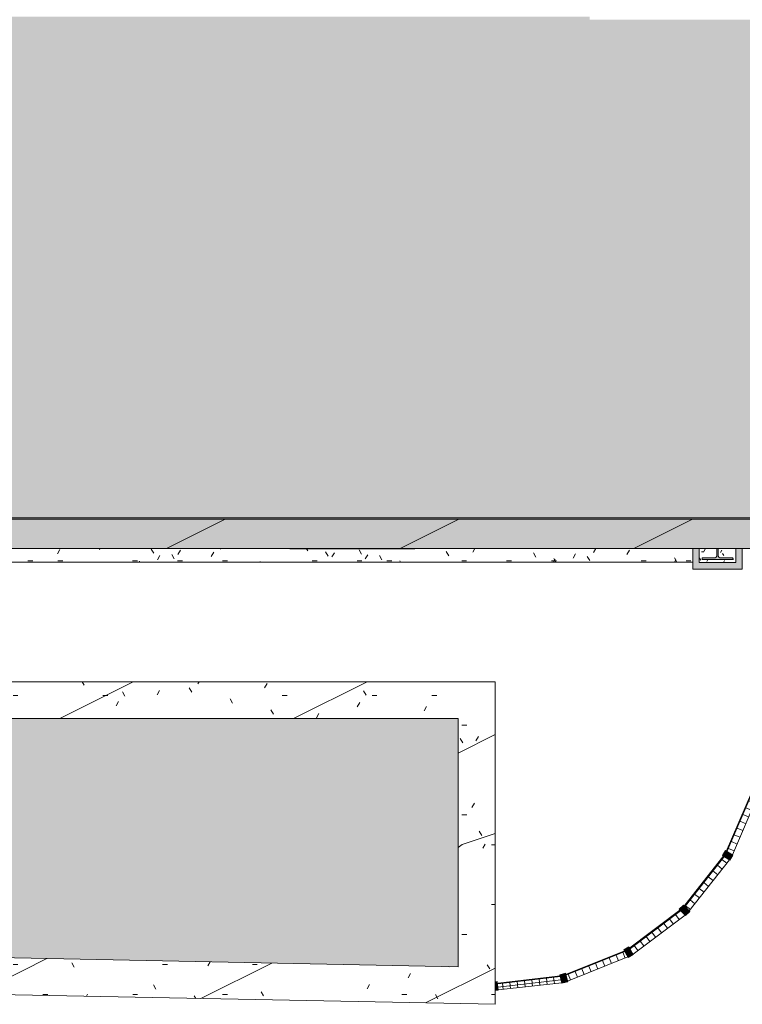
# Model space of a CAD drawing. Header units: millimetres. Extents: x 992 to 119315, y -26483 to 33271.
# Tile 25 of 110: x 108758 to 113666, y -26483 to -19792. Entities that reach past the tile are written whole.
import ezdxf

# ---------------------------------------------------------------- set-up
doc = ezdxf.new("R2010")
doc.units = ezdxf.units.MM
for name, color, linetype, lineweight in [('A-DETL-MBND', 5, 'Continuous', 9), ('A-DOOR', 31, 'Continuous', 9), ('A-GLAZ-CURT', 52, 'Continuous', 9), ('A-GLAZ-CWMG', 51, 'Continuous', 9), ('A-ROOF', 132, 'Continuous', 9), ('A-WALL', 113, 'Continuous', 18), ('S-COLS', 52, 'Continuous', 9)]:
    doc.layers.add(name, color=color, linetype=linetype, lineweight=lineweight)
pattern_1 = [(0, (0, 0), (812.8, 203.2), [33.528, -576.072, 33.528, -576.072, -3251.2]), (0, (0, 0), (812.8, 203.2), [-1219.2, 33.528, -1185.672, 33.528, -576.072, -1422.4]), (0, (0, 0), (812.8, 203.2), [-3048, 33.528, -372.872, 33.528, -982.472]), (120, (304.8, 101.6), (-582.3764, 602.3054), [33.528, -576.072, 33.528, -576.072, -3251.2]), (120, (304.8, 101.6), (-582.3764, 602.3054), [-1219.2, 33.528, -1185.672, 33.528, -576.072, -1422.4]), (120, (304.8, 101.6), (-582.3764, 602.3054), [-3048, 33.528, -372.872, 33.528, -982.472]), (240, (406.4, 508), (-230.4236, -805.5054), [33.528, -576.072, 33.528, -576.072, -3251.2]), (240, (406.4, 508), (-230.4236, -805.5054), [-1219.2, 33.528, -1185.672, 33.528, -576.072, -1422.4]), (240, (406.4, 508), (-230.4236, -805.5054), [-3048, 33.528, -372.872, 33.528, -982.472])]
pattern_2 = [(216.87, (635, 1587.5), (4762.4943, 3175.0085), [793.75, -7143.75]), (206.565, (1587.5, 1111.25), (-1587.501, -1587.499), [1774.88, -1774.88]), (198.435, (1587.5, 317.5), (-3174.9975, -1587.503), [1004.024, -4016.09])]
pattern_3 = [(180, (0, -609.6), (2e-14, 200), []), (90, (0, -609.6), (50, -3e-15), [])]
pattern_4 = [(0, (0, 508.74), (0, -141.42), []), (270, (0, 508.736), (-50, -3e-15), [])]

# ---------------------------------------------------------------- blocks, each defined once
blk = doc.blocks.new('HRT-ESQ_PORTA_VENEZIANA-1FL - 80x210cm_87x213cm-1FL-ALU-3_0cmFolha_Maçaneta 01 2-5969707-PLANTA DE CAIMENTO DE PISOS - COBERTURA')
at = {"layer": 'A-DETL-MBND', "lineweight": 5}
blk.add_hatch(color=251, dxfattribs=at).paths.add_polyline_path([(-345, -110), (505, -110), (505, -107.5), (-345, -107.5)])
at = {"layer": 'A-DETL-MBND', "color": 250, "lineweight": 5}
for p, q in [((-345, -110), (-345, -107.5)), ((505, -110), (-345, -110)), ((505, -107.5), (505, -110))]:
    blk.add_line(p, q, dxfattribs=at)
blk = doc.blocks.new('CHAPIM3 - CHAPIM-5004745-PLANTA DE CAIMENTO DE PISOS - COBERTURA')
at = {"layer": 'A-DETL-MBND', "lineweight": 5}
h = blk.add_hatch(dxfattribs=at)
h.set_pattern_fill('FP_14', color=71, style=0, pattern_type=2)
h.set_pattern_definition(pattern_1)
h.paths.add_polyline_path([(13551.6, -23385.6), (23557, -23385.6), (23557, -16744.6), (23012.7, -16744.6), (23012.7, 672.4), (28083, 672.4), (28083, 10566.9), (23689.9, 10566.9), (23689.9, 10366.9), (27883, 10366.9), (27883, 872.4), (22812.7, 872.4), (22812.7, -16944.6), (23357, -16944.6), (23357, -23185.6), (4077.8, -23185.6), (4077.8, -6525.6), (-2652, -6525.6), (-2652, 6792.9), (-2852, 6792.9), (-2852, -6725.6), (3877.8, -6725.6), (3877.8, -23385.6), (13431.8, -23385.6)])
h = blk.add_hatch(dxfattribs=at)
h.set_pattern_fill('FP_12', color=71, style=0, pattern_type=2)
h.set_pattern_definition(pattern_2)
h.paths.add_polyline_path([(13551.6, -23385.6), (23557, -23385.6), (23557, -16744.6), (23012.7, -16744.6), (23012.7, 672.4), (28083, 672.4), (28083, 10566.9), (23689.9, 10566.9), (23689.9, 10366.9), (27883, 10366.9), (27883, 872.4), (22812.7, 872.4), (22812.7, -16944.6), (23357, -16944.6), (23357, -23185.6), (4077.8, -23185.6), (4077.8, -6525.6), (-2652, -6525.6), (-2652, 6792.9), (-2852, 6792.9), (-2852, -6725.6), (3877.8, -6725.6), (3877.8, -23385.6), (13431.8, -23385.6)])
at = {"layer": 'A-DETL-MBND', "color": 250, "lineweight": 5}
for p, q in [((13144.9, -23185.6), (23357, -23185.6)), ((23557, -23385.6), (3877.8, -23385.6))]:
    blk.add_line(p, q, dxfattribs=at)
blk = doc.blocks.new('CHAPIM10 - CHAPIM-5294583-PLANTA DE CAIMENTO DE PISOS - COBERTURA')
at = {"layer": 'A-DETL-MBND', "lineweight": 5}
h = blk.add_hatch(dxfattribs=at)
h.set_pattern_fill('FP_1', color=71, style=0, pattern_type=2)
h.set_pattern_definition(pattern_1)
h.paths.add_polyline_path([(21382.1, -26483.1), (21382.1, -24291.6), (16012.1, -24291.6), (16012.1, -26376.2), (21297.1, -26481.4)])
h.paths.add_polyline_path([(21132.1, -26228), (16262.1, -26131.1), (16262.1, -24541.6), (21132.1, -24541.6), (21132.1, -26165.7)])
h = blk.add_hatch(dxfattribs=at)
h.set_pattern_fill('FP_12', color=71, style=0, pattern_type=2)
h.set_pattern_definition(pattern_2)
h.paths.add_polyline_path([(21382.1, -26483.1), (21382.1, -24291.6), (16012.1, -24291.6), (16012.1, -26376.2), (21297.1, -26481.4)])
h.paths.add_polyline_path([(21132.1, -26228), (16262.1, -26131.1), (16262.1, -24541.6), (21132.1, -24541.6), (21132.1, -26165.7)])
at = {"layer": 'A-DETL-MBND', "color": 250, "lineweight": 5}
for p, q in [((16012.1, -24291.6), (21382.1, -24291.6)), ((16012.1, -24291.6), (16012.1, -25489.5)), ((21382.1, -24291.6), (21382.1, -26483.1)), ((16262.1, -24541.6), (16262.1, -26131.1)), ((21132.1, -24541.6), (16262.1, -24541.6)), ((21132.1, -26228), (21132.1, -24541.6)), ((16012.1, -26128.4), (16012.1, -26376.2)), ((16262.1, -26131.1), (21132.1, -26228)), ((21382.1, -26483.1), (16012.1, -26376.2))]:
    blk.add_line(p, q, dxfattribs=at)
blk = doc.blocks.new('FX-PNC-PILAR-TP01 - FX-PNC-PILAR-TP01-5758791-PLANTA DE CAIMENTO DE PISOS - COBERTURA')
at = {"layer": 'A-DETL-MBND', "lineweight": 5}
h = blk.add_hatch(dxfattribs=at)
h.set_pattern_fill('FP_28', color=135, style=0, pattern_type=2)
h.set_pattern_definition([(0, (163324.47, 7733), (203.2, 50.8), [16.764, -135.636, 16.764, -135.636, -812.8]), (0, (163324.47, 7733), (203.2, 50.8), [-304.8, 16.764, -288.036, 16.764, -135.636, -355.6]), (0, (163324.47, 7733), (203.2, 50.8), [-762, 16.764, -84.836, 16.764, -237.236]), (120, (163400.67, 7758.4), (-145.59409, 150.57636), [16.764, -135.636, 16.764, -135.636, -812.8]), (120, (163400.67, 7758.4), (-145.59409, 150.57636), [-304.8, 16.764, -288.036, 16.764, -135.636, -355.6]), (120, (163400.67, 7758.4), (-145.59409, 150.57636), [-762, 16.764, -84.836, 16.764, -237.236]), (240, (163426.07, 7860), (-57.60591, -201.37636), [16.764, -135.636, 16.764, -135.636, -812.8]), (240, (163426.07, 7860), (-57.60591, -201.37636), [-304.8, 16.764, -288.036, 16.764, -135.636, -355.6]), (240, (163426.07, 7860), (-57.60591, -201.37636), [-762, 16.764, -84.836, 16.764, -237.236])])
h.paths.add_polyline_path([(186340.9, -15747.1), (186340.9, -15652.6), (186223.1, -15652.6), (186223.5, -15707.4), (186224.6, -15710.2), (186228.7, -15714.3), (186234.4, -15715.8), (186320.9, -15715.8), (186320.9, -15727.1), (186113.9, -15727.1), (186113.9, -15715.8), (186200.5, -15715.8), (186207.5, -15712.9), (186211.4, -15707.4), (186211.8, -15704.5), (186211.8, -15652.6), (186093.9, -15652.6), (186093.9, -15747.1), (186269.6, -15747.1)])
at = {"layer": 'A-DETL-MBND', "color": 250, "lineweight": 5}
for p, q in [((186093.9, -15652.6), (186093.9, -15747.1)), ((186211.8, -15704.5), (186211.8, -15652.6)), ((186223.1, -15652.6), (186223.1, -15704.5)), ((186340.9, -15747.1), (186340.9, -15652.6)), ((186113.9, -15727.1), (186113.9, -15715.8)), ((186113.9, -15715.8), (186200.5, -15715.8)), ((186234.4, -15715.8), (186320.9, -15715.8)), ((186320.9, -15715.8), (186320.9, -15727.1)), ((186093.9, -15747.1), (186340.9, -15747.1)), ((186320.9, -15727.1), (186113.9, -15727.1))]:
    blk.add_line(p, q, dxfattribs=at)
for centre, start, end in [((186200.5, -15704.5), 270, 0), ((186234.4, -15704.5), 180, 270)]:
    blk.add_arc(centre, 11.3, start, end, dxfattribs=at)
blk = doc.blocks.new('FX_PREENCHIMENTO - FX_PREENCHIMENTO-5784951-PLANTA DE CAIMENTO DE PISOS - COBERTURA')
at = {"layer": 'A-DETL-MBND', "lineweight": 5}
h = blk.add_hatch(dxfattribs=at)
h.set_pattern_fill('FP_93', color=71, style=0, pattern_type=2)
h.set_pattern_definition([(0, (0, -0.27), (406.4, 101.6), [33.528, -271.272, 33.528, -271.272, -1625.6]), (0, (0, -0.27), (406.4, 101.6), [-609.6, 33.528, -576.072, 33.528, -271.272, -711.2]), (0, (0, -0.27), (406.4, 101.6), [-1524, 33.528, -169.672, 33.528, -474.472]), (120, (152.4, 50.53), (-291.18818, 301.15272), [33.528, -271.272, 33.528, -271.272, -1625.6]), (120, (152.4, 50.53), (-291.18818, 301.15272), [-609.6, 33.528, -576.072, 33.528, -271.272, -711.2]), (120, (152.4, 50.53), (-291.18818, 301.15272), [-1524, 33.528, -169.672, 33.528, -474.472]), (240, (203.2, 253.73), (-115.21182, -402.75272), [33.528, -271.272, 33.528, -271.272, -1625.6]), (240, (203.2, 253.73), (-115.21182, -402.75272), [-609.6, 33.528, -576.072, 33.528, -271.272, -711.2]), (240, (203.2, 253.73), (-115.21182, -402.75272), [-1524, 33.528, -169.672, 33.528, -474.472])])
h.paths.add_polyline_path([(21726, -23477.6), (22724.5, -23477.6), (22724.5, -23385.9), (20837, -23385.9), (20837, -23388.4), (19987, -23388.4), (19987, -23385.9), (15608.6, -23385.9), (15608.6, -23477.6), (21215.1, -23477.6)])
at = {"layer": 'A-DETL-MBND', "color": 250, "lineweight": 5}
blk.add_line((22724.5, -23477.6), (15608.6, -23477.6), dxfattribs=at)
blk = doc.blocks.new('Montante retangular - montante retangular 60x40mm metal-5930783-PLANTA DE CAIMENTO DE PISOS - COBERTURA')
at = {"layer": 'A-DETL-MBND', "lineweight": 5}
h = blk.add_hatch(color=107, dxfattribs=at)
h.paths.add_polyline_path([(-19.5, -49), (-40, -49), (-40, -5), (-24.5, -5.5), (-19.8, -47)])
h.paths.add_polyline_path([(-25.2, 0), (-40, 0), (-40, 11), (-26.4, 11)])
at = {"layer": 'A-DETL-MBND', "color": 250, "lineweight": 5}
for p, q in [((-40, -49), (-40, 11)), ((-40, 11), (-26.4, 11)), ((-19.5, -49), (-40, -49))]:
    blk.add_line(p, q, dxfattribs=at)
blk = doc.blocks.new('Painel de gradil - Painel de gradil-5932227-PLANTA DE CAIMENTO DE PISOS - COBERTURA')
at = {"layer": 'A-DETL-MBND', "lineweight": 5}
h = blk.add_hatch(dxfattribs=at)
h.set_pattern_fill('FP_22', color=71, style=0, pattern_type=2)
h.set_pattern_definition(pattern_3)
h.paths.add_polyline_path([(234.9, 5), (-234.9, 4.3), (-234.9, 0), (234.9, 0)])
h = blk.add_hatch(dxfattribs=at)
h.set_pattern_fill('FP_94', color=71, style=0, pattern_type=2)
h.set_pattern_definition(pattern_4)
h.paths.add_polyline_path([(220.9, 47.1), (-220.9, 47.1), (-215.4, 5), (215.4, 5), (216.4, 12.4)])
at = {"layer": 'A-DETL-MBND', "color": 250, "lineweight": 5}
for p, q in [((234.9, 5), (-234.9, 5)), ((-234.9, 5), (-234.9, 0)), ((220.9, 47.1), (-220.9, 47.1)), ((234.9, 0), (234.9, 5)), ((-234.9, 0), (234.9, 0))]:
    blk.add_line(p, q, dxfattribs=at)
blk = doc.blocks.new('Painel de gradil - Painel de gradil-V38-PLANTA DE CAIMENTO DE PISOS - COBERTURA')
at = {"layer": 'A-DETL-MBND', "lineweight": 5}
h = blk.add_hatch(dxfattribs=at)
h.set_pattern_fill('FP_22', color=71, style=0, pattern_type=2)
h.set_pattern_definition(pattern_3)
h.paths.add_polyline_path([(230.3, 5), (-234.9, 4.7), (-234.9, 0), (229.7, 0)])
h = blk.add_hatch(dxfattribs=at)
h.set_pattern_fill('FP_94', color=71, style=0, pattern_type=2)
h.set_pattern_definition(pattern_4)
h.paths.add_polyline_path([(214.9, 47.1), (-221.2, 47.1), (-215.4, 5), (214.9, 5), (214.9, 7.3)])
at = {"layer": 'A-DETL-MBND', "color": 250, "lineweight": 5}
for p, q in [((230.3, 5), (-234.9, 5)), ((-234.9, 5), (-234.9, 0)), ((214.9, 47.1), (-221.2, 47.1)), ((-234.9, 0), (229.7, 0))]:
    blk.add_line(p, q, dxfattribs=at)
blk = doc.blocks.new('Montante retangular - montante retangular 60x40mm metal-5930774-PLANTA DE CAIMENTO DE PISOS - COBERTURA')
at = {"layer": 'A-DETL-MBND', "lineweight": 5}
h = blk.add_hatch(color=107, dxfattribs=at)
h.paths.add_polyline_path([(20, -49), (-20, -48), (-20, -2.4), (-0.7, -5), (0.6, -4.3), (0.7, -5), (20, -2.4), (20, -44.8)])
h.paths.add_polyline_path([(20, 2.6), (-3.7, 0.5), (-20, 2.6), (-20, 11), (20, 11), (20, 5.9)])
at = {"layer": 'A-DETL-MBND', "color": 250, "lineweight": 5}
for p, q in [((-20, -49), (-20, 11)), ((-20, 11), (20, 11)), ((20, 11), (20, -49)), ((20, -49), (-20, -49))]:
    blk.add_line(p, q, dxfattribs=at)
blk = doc.blocks.new('Montante retangular - montante retangular 60x40mm metal-V39-PLANTA DE CAIMENTO DE PISOS - COBERTURA')
at = {"layer": 'A-DETL-MBND', "lineweight": 5}
h = blk.add_hatch(color=107, dxfattribs=at)
h.paths.add_polyline_path([(20, -49), (-20, -49), (-20, -2.4), (-0.7, -5), (0, 0), (1.2, -4.9), (20, -2.6), (20, -44.8)])
h.paths.add_polyline_path([(20, 2.7), (-2, 0.3), (-20, 2.6), (-20, 11), (20, 11), (20, 5.1)])
at = {"layer": 'A-DETL-MBND', "color": 250, "lineweight": 5}
for p, q in [((-20, -49), (-20, 11)), ((-20, 11), (20, 11)), ((20, 11), (20, -49)), ((20, -49), (-20, -49))]:
    blk.add_line(p, q, dxfattribs=at)
blk = doc.blocks.new('Montante retangular - montante retangular 60x40mm metal-V40-PLANTA DE CAIMENTO DE PISOS - COBERTURA')
at = {"layer": 'A-DETL-MBND', "lineweight": 5}
h = blk.add_hatch(color=107, dxfattribs=at)
h.paths.add_polyline_path([(20, -49), (-20, -49), (-20, -2.4), (-0.7, -5), (0.5, -3.8), (0.7, -5), (20, -2.4), (20, -44.8)])
h.paths.add_polyline_path([(20, 2.6), (0, 0), (-20, 2.6), (-20, 11), (20, 11)])
at = {"layer": 'A-DETL-MBND', "color": 250, "lineweight": 5}
for p, q in [((-20, -49), (-20, 11)), ((-20, 11), (20, 11)), ((20, 11), (20, -49)), ((20, -49), (-20, -49))]:
    blk.add_line(p, q, dxfattribs=at)
blk = doc.blocks.new('BE-PMSa-MOD-ARQ-ESCOLA-EX-000-R_0056_rvt-1-PLANTA DE CAIMENTO DE PISOS - COBERTURA')
at = {"layer": 'A-DETL-MBND', "lineweight": 5}
h = blk.add_hatch(dxfattribs=at)
h.set_pattern_fill('FP_1', color=135, style=0, pattern_type=2)
h.set_pattern_definition(pattern_1)
h.paths.add_polyline_path([(21132.1, -26228), (21132.1, -24541.6), (16262.1, -24541.6), (16262.1, -26131.1), (20704.2, -26219.5)])
h.paths.add_polyline_path([(16339.7, -26071.4), (16320.3, -26064.9), (16306.7, -26049.4), (16302.6, -26029.3), (16309.2, -26009.8), (16324.6, -25996.2), (16339.7, -25992.2), (16340.5, -26014.7), (16342.2, -26017.5), (16344.8, -26012.2), (16344.8, -25992.2), (16364.2, -25998.8), (16377.8, -26014.2), (16381.8, -26034.3), (16375.3, -26053.8), (16359.9, -26067.4), (16344.8, -26071.4), (16344, -26048.9), (16342.2, -26046.1), (16339.7, -26050.1), (16339.7, -26071.3)])
h.paths.add_polyline_path([(16325.9, -26065.2), (16335.2, -26048.8), (16330.9, -26046.4), (16322.4, -26063.2), (16325.8, -26065.1)])
h.paths.add_polyline_path([(16358.6, -26065.2), (16363, -26062.7), (16353.2, -26046.6), (16349.9, -26050.1), (16358.1, -26064.3)])
h.paths.add_polyline_path([(16373.1, -26052.5), (16375.6, -26048.2), (16359.3, -26038.9), (16357.6, -26043.6), (16371.4, -26051.6)])
h.paths.add_polyline_path([(16311.4, -26052.5), (16327.7, -26043.1), (16324, -26039.5), (16308.9, -26048.3), (16311.2, -26052.3)])
h.paths.add_polyline_path([(16342.2, -26041.8), (16347.2, -26040.5), (16350.9, -26036.8), (16352.2, -26031.7), (16350.9, -26026.8), (16347.2, -26023.2), (16342.2, -26021.8), (16337.2, -26023.2), (16333.6, -26026.8), (16332.2, -26031.8), (16333.6, -26036.8), (16337.2, -26040.5), (16339.7, -26041.5)])
h.paths.add_polyline_path([(16363.7, -26034.3), (16379.3, -26034.3), (16378.3, -26029.3), (16360.5, -26029.3), (16361.8, -26034.3)])
h.paths.add_polyline_path([(16309.5, -26034.3), (16324, -26034.3), (16323.8, -26029.3), (16305.2, -26029.3), (16305.2, -26034.3), (16308, -26034.3)])
h.paths.add_polyline_path([(16359.3, -26024.9), (16375.6, -26015.4), (16373.1, -26011.1), (16356.8, -26020.5), (16358.2, -26022.6)])
h.paths.add_polyline_path([(16325.2, -26024.9), (16326.9, -26020.1), (16310.8, -26012), (16309.5, -26015.8), (16324, -26024.2)])
h.paths.add_polyline_path([(16353.6, -26017.3), (16362.1, -26000.4), (16358.6, -25998.4), (16349.3, -26014.8), (16353.2, -26017)])
h.paths.add_polyline_path([(16330.9, -26017.2), (16334.6, -26013.5), (16325.2, -25998.8), (16321.5, -26000.9), (16330.1, -26015.8)])
h.paths.add_polyline_path([(23258.7, -23178.1), (23344.5, -23178.1), (23344.5, -19791.9), (22025.2, -19791.9), (22025.2, -19771.9), (13745.5, -19771.9), (13745.5, -19791.9), (13546.5, -19791.9), (13546.5, -23178.1), (17909.8, -23177.1), (17901.5, -23164.7), (17898.6, -23157.5), (17897.8, -23142.4), (17900.1, -23132.1), (17905.6, -23121.7), (17913, -23113.7), (17922.3, -23107.9), (17930.6, -23104.8), (17940.3, -23103.5), (17955.1, -23106.5), (17965.2, -23111.9), (17973.5, -23119.7), (17979.1, -23128.6), (17982.2, -23136.9), (17983.2, -23148.1), (17980.6, -23161.1), (17975.1, -23171.5), (17970.8, -23178.1), (23061.5, -23178.1)])
h.paths.add_polyline_path([(22945.2, 891.9), (22945.2, 924.9), (22910.4, 924.9), (22910.4, 891.9)])
h.paths.add_polyline_path([(-28342.7, 2852.9), (-27575.2, 2852.9), (-27575.2, 6792.9), (-28342.7, 6792.9), (-28342.7, 2924.6)])
h.paths.add_polyline_path([(2311.8, 6001.6), (4823.5, 6001.6), (4823.5, 6185.6), (22040.2, 6185.6), (22040.2, 6138.1), (23551, 6138.1), (23551, 6792.9), (-2644.5, 6792.9), (-2644.5, 6249.6), (-2426, 6249.6), (-2426, 6001.6), (-1775.4, 6001.6)])
h = blk.add_hatch(color=9, dxfattribs=at)
h.paths.add_polyline_path([(4085.3, -23185.6), (5638.5, -23185.6), (5638.5, -23178.1), (4085.3, -23178.1), (4085.3, -23183.3)])
h.paths.add_polyline_path([(23357, -23185.6), (23357, -23178.1), (13144.9, -23178.1), (13146, -23185.6), (23352, -23185.6)])
for points in [[(22747.8, -23480.1), (22769.5, -23480.1), (22769.5, -23385.6), (22724.5, -23385.6), (22724.5, -23480.1)], [(22945.2, -23460.1), (22996.5, -23460.1), (22996.5, -23448.8), (22909.9, -23448.8), (22904.3, -23447.3), (22899, -23440.4), (22898.6, -23437.5), (22898.6, -23385.6), (22887.3, -23385.6), (22886.9, -23440.4), (22885.8, -23443.2), (22881.7, -23447.3), (22876, -23448.8), (22789.5, -23448.8), (22789.5, -23460.1), (22909.9, -23460.1)], [(23061.5, -23525.1), (23061.5, -23385.6), (23016.5, -23385.6), (23016.5, -23525.1)], [(22724.5, -23525.1), (23016.5, -23525.1), (23016.5, -23480.1), (22724.5, -23480.1)]]:
    blk.add_hatch(color=9, dxfattribs=at).paths.add_polyline_path(points)
at = {"layer": 'A-DETL-MBND', "color": 250, "lineweight": 5}
for p, q in [((13144.9, -23178.1), (23344.5, -23178.1)), ((22724.5, -23480.1), (22724.5, -23385.6)), ((22769.5, -23385.6), (22769.5, -23480.1)), ((22887.3, -23437.5), (22887.3, -23385.6)), ((22898.6, -23385.6), (22898.6, -23437.5)), ((23016.5, -23480.1), (23016.5, -23385.6)), ((23061.5, -23385.6), (23061.5, -23525.1)), ((22724.5, -23480.1), (22724.5, -23525.1)), ((22769.5, -23480.1), (23016.5, -23480.1)), ((22789.5, -23448.8), (22876, -23448.8)), ((22789.5, -23460.1), (22789.5, -23448.8)), ((22996.5, -23460.1), (22789.5, -23460.1)), ((22909.9, -23448.8), (22996.5, -23448.8)), ((22996.5, -23448.8), (22996.5, -23460.1)), ((23016.5, -23525.1), (22724.5, -23525.1)), ((23016.5, -23525.1), (23061.5, -23525.1))]:
    blk.add_line(p, q, dxfattribs=at)
for centre, start, end in [((22876, -23437.5), 270, 0), ((22909.9, -23437.5), 180, 270)]:
    blk.add_arc(centre, 11.3, start, end, dxfattribs=at)
at = {"layer": 'A-DOOR', "color": 250, "lineweight": 5}
blk.add_blockref('HRT-ESQ_PORTA_VENEZIANA-1FL - 80x210cm_87x213cm-1FL-ALU-3_0cmFolha_Maçaneta 01 2-5969707-PLANTA DE CAIMENTO DE PISOS - COBERTURA', (20332, -23278.1), dxfattribs=at)
at = {"layer": 'A-GLAZ-CURT', "color": 250, "lineweight": 5}
for name, p, rotation in [('Painel de gradil - Painel de gradil-5932227-PLANTA DE CAIMENTO DE PISOS - COBERTURA', (23038, -25245.2), 246.8618326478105), ('Painel de gradil - Painel de gradil-5932227-PLANTA DE CAIMENTO DE PISOS - COBERTURA', (22800.6, -25646), 231.8646220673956), ('Painel de gradil - Painel de gradil-5932227-PLANTA DE CAIMENTO DE PISOS - COBERTURA', (22467.7, -25971.7), 216.8674114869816), ('Painel de gradil - Painel de gradil-5932227-PLANTA DE CAIMENTO DE PISOS - COBERTURA', (22061.7, -26200.1), 201.8702009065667), ('Painel de gradil - Painel de gradil-V38-PLANTA DE CAIMENTO DE PISOS - COBERTURA', (21610.4, -26314.5), 186.5518145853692)]:
    blk.add_blockref(name, p, dxfattribs=dict(at, rotation=rotation))
at = {"layer": 'A-GLAZ-CWMG', "color": 250, "lineweight": 5, "extrusion": (0, 0, -1)}
for name, p, rotation in [('Montante retangular - montante retangular 60x40mm metal-V40-PLANTA DE CAIMENTO DE PISOS - COBERTURA', (-22945.7, -25461.2), 300.6367726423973), ('Montante retangular - montante retangular 60x40mm metal-V40-PLANTA DE CAIMENTO DE PISOS - COBERTURA', (-22655.6, -25830.8), 315.6339832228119), ('Montante retangular - montante retangular 60x40mm metal-5930774-PLANTA DE CAIMENTO DE PISOS - COBERTURA', (-22279.7, -26112.6), 330.6311938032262), ('Montante retangular - montante retangular 60x40mm metal-V39-PLANTA DE CAIMENTO DE PISOS - COBERTURA', (-21843.7, -26287.6), 345.6284043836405), ('Montante retangular - montante retangular 60x40mm metal-5930783-PLANTA DE CAIMENTO DE PISOS - COBERTURA', (-21357.1, -26343.5), 353.4481854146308)]:
    blk.add_blockref(name, p, dxfattribs=dict(at, rotation=rotation))
at = {"layer": 'A-ROOF', "color": 250, "lineweight": 5}
for name in ['CHAPIM3 - CHAPIM-5004745-PLANTA DE CAIMENTO DE PISOS - COBERTURA', 'CHAPIM10 - CHAPIM-5294583-PLANTA DE CAIMENTO DE PISOS - COBERTURA']:
    blk.add_blockref(name, (0, 0), dxfattribs=at)
at = {"layer": 'A-WALL', "color": 250, "lineweight": 5}
blk.add_blockref('FX_PREENCHIMENTO - FX_PREENCHIMENTO-5784951-PLANTA DE CAIMENTO DE PISOS - COBERTURA', (0, 0.3), dxfattribs=at)
at = {"layer": 'S-COLS', "color": 250, "lineweight": 5}
blk.add_blockref('FX-PNC-PILAR-TP01 - FX-PNC-PILAR-TP01-5758791-PLANTA DE CAIMENTO DE PISOS - COBERTURA', (-163324.5, -7733), dxfattribs=at)

msp = doc.modelspace()

# ---------------------------------------------------------------- block references
at = {"lineweight": 5}
msp.add_blockref('BE-PMSa-MOD-ARQ-ESCOLA-EX-000-R_0056_rvt-1-PLANTA DE CAIMENTO DE PISOS - COBERTURA', (90605, 0), dxfattribs=at)

doc.saveas('drawing.dxf')
